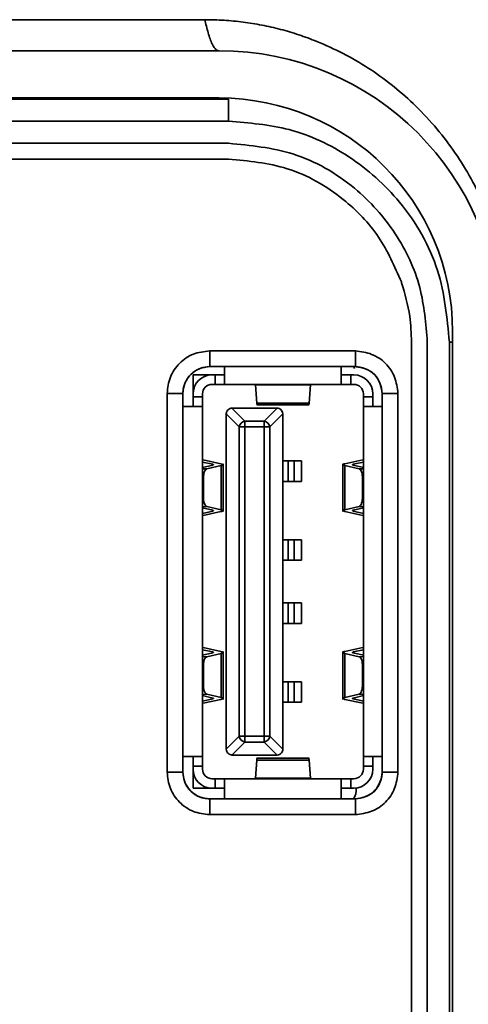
# Model space of a CAD drawing. Header units: millimetres. Extents: x -55 to 650, y 0 to 297.
# Tile 10 of 40: x 97.05 to 98.47, y 145.72 to 148.84. Entities that reach past the tile are written whole.
import ezdxf

# ---------------------------------------------------------------- set-up
doc = ezdxf.new("R2010")
doc.units = ezdxf.units.MM

msp = doc.modelspace()

# ---------------------------------------------------------------- linework, layer by layer
at = {"color": 7, "linetype": 'Continuous', "lineweight": 35}
for p, q in [((93.4821, 148.7406), (97.6821, 148.7406)), ((93.4821, 148.5908), (97.6821, 148.5908)), ((93.512, 148.5871), (97.712, 148.5871)), ((95.612, 148.5171), (97.712, 148.5171)), ((97.712, 148.4471), (96.792, 148.4471)), ((96.792, 148.3971), (97.712, 148.3971)), ((98.2598, 148.0077), (98.2606, 148.0077)), ((98.2606, 148.0077), (98.2606, 148.0052)), ((98.4222, 147.8506), (98.4222, 141.2606)), ((98.292, 147.8171), (98.292, 146.1671)), ((98.342, 146.1671), (98.342, 147.8171)), ((98.412, 147.8171), (98.412, 146.1671)), ((97.652, 147.7891), (98.114, 147.7891)), ((97.652, 147.7891), (97.652, 147.7391)), ((98.114, 147.7391), (98.114, 147.7891)), ((97.5993, 147.713), (97.6593, 147.713)), ((97.5993, 147.653), (97.5993, 147.713)), ((98.114, 147.7391), (97.652, 147.7391)), ((97.6693, 147.713), (97.6593, 147.713)), ((97.6693, 147.683), (97.6693, 147.713)), ((97.6693, 147.713), (97.6993, 147.713)), ((97.6993, 147.683), (97.6993, 147.7391)), ((98.0693, 147.683), (98.0693, 147.7391)), ((98.0693, 147.713), (98.0993, 147.713)), ((98.0993, 147.713), (98.0993, 147.683)), ((98.1093, 147.713), (98.0993, 147.713)), ((98.1115, 147.7331), (98.108, 147.7391)), ((97.6693, 147.683), (97.6593, 147.683)), ((97.6993, 147.683), (97.6693, 147.683)), ((97.6993, 147.683), (98.0693, 147.683)), ((98.0993, 147.683), (98.0693, 147.683)), ((98.1093, 147.683), (98.0993, 147.683)), ((97.517, 146.4541), (97.517, 147.6541)), ((97.517, 147.6541), (97.567, 147.6541)), ((97.567, 147.6541), (97.567, 146.4541)), ((97.5993, 147.653), (97.5993, 147.643)), ((97.6293, 147.653), (97.6293, 147.643)), ((97.9715, 147.6812), (97.7971, 147.6812)), ((97.7971, 147.6812), (97.8016, 147.6239)), ((97.967, 147.6239), (97.9715, 147.6812)), ((98.1393, 147.643), (98.1393, 147.653)), ((98.1693, 147.643), (98.1693, 147.653)), ((98.199, 146.4541), (98.199, 147.6541)), ((98.199, 147.6541), (98.249, 147.6541)), ((98.249, 147.6541), (98.249, 146.4541)), ((97.5993, 147.643), (97.6293, 147.643)), ((97.5993, 147.613), (97.5993, 147.643)), ((97.6293, 147.643), (97.6293, 147.613)), ((97.967, 147.6239), (97.8016, 147.6239)), ((98.1393, 147.643), (98.1693, 147.643)), ((98.1393, 147.613), (98.1393, 147.643)), ((98.1693, 147.643), (98.1693, 147.613)), ((97.6293, 147.613), (97.567, 147.613)), ((97.6293, 146.503), (97.6293, 147.613)), ((97.7455, 147.5486), (97.7044, 147.5898)), ((97.7225, 147.6079), (97.7637, 147.5668)), ((97.7243, 147.608), (97.8643, 147.608)), ((97.8016, 147.618), (97.967, 147.618)), ((97.8249, 147.5668), (97.8661, 147.6079)), ((97.8842, 147.5898), (97.843, 147.5486)), ((98.1393, 147.613), (98.1393, 146.503)), ((98.1393, 147.613), (98.199, 147.613)), ((97.7043, 146.528), (97.7043, 147.588)), ((97.7637, 147.5486), (97.7637, 147.5668)), ((97.7637, 147.5668), (97.8249, 147.5668)), ((97.8249, 147.5486), (97.8249, 147.5668)), ((97.8843, 147.588), (97.8843, 146.528)), ((97.7455, 146.5674), (97.7455, 147.5486)), ((97.7637, 147.5486), (97.7455, 147.5486)), ((97.7637, 147.5486), (97.7637, 146.5674)), ((97.8249, 147.5486), (97.7637, 147.5486)), ((97.8249, 146.5674), (97.8249, 147.5486)), ((97.8249, 147.5486), (97.843, 147.5486)), ((97.843, 147.5486), (97.843, 146.5674)), ((97.6293, 147.4368), (97.6616, 147.4297)), ((97.6876, 147.4316), (97.6313, 147.444)), ((97.8843, 147.4405), (97.9009, 147.4405)), ((97.9009, 147.3755), (97.9009, 147.4405)), ((97.9009, 147.4405), (97.9203, 147.4405)), ((97.9203, 147.3755), (97.9203, 147.4405)), ((97.9203, 147.4405), (97.9429, 147.4405)), ((97.9429, 147.3755), (97.9429, 147.4405)), ((98.1373, 147.444), (98.081, 147.4316)), ((98.107, 147.4297), (98.1393, 147.4368)), ((97.6619, 147.4272), (97.6293, 147.4195)), ((97.6293, 147.4157), (97.643, 147.4148)), ((97.643, 147.4148), (97.6883, 147.4254)), ((97.6883, 147.2856), (97.6883, 147.4254)), ((97.6943, 147.2795), (97.6943, 147.4316)), ((98.0743, 147.4316), (98.0743, 147.2795)), ((98.0803, 147.4254), (98.0803, 147.2856)), ((98.0803, 147.4254), (98.1255, 147.4148)), ((98.1393, 147.4195), (98.1067, 147.4272)), ((98.1255, 147.4148), (98.1393, 147.4157)), ((97.6325, 147.3212), (97.6325, 147.3899)), ((97.8843, 147.3755), (97.9009, 147.3755)), ((97.9009, 147.3755), (97.9203, 147.3755)), ((97.9203, 147.3755), (97.9429, 147.3755)), ((98.1361, 147.3899), (98.1361, 147.3212)), ((97.643, 147.2963), (97.6293, 147.2953)), ((97.6293, 147.2915), (97.6619, 147.2838)), ((97.6616, 147.2814), (97.6293, 147.2742)), ((97.6313, 147.2671), (97.6876, 147.2795)), ((97.6883, 147.2856), (97.643, 147.2963)), ((98.1255, 147.2963), (98.0803, 147.2856)), ((98.081, 147.2795), (98.1373, 147.2671)), ((98.1067, 147.2838), (98.1393, 147.2915)), ((98.1393, 147.2742), (98.107, 147.2814)), ((98.1393, 147.2953), (98.1255, 147.2963)), ((97.8843, 147.1905), (97.9009, 147.1905)), ((97.9009, 147.1255), (97.9009, 147.1905)), ((97.9009, 147.1905), (97.9203, 147.1905)), ((97.9203, 147.1255), (97.9203, 147.1905)), ((97.9203, 147.1905), (97.9429, 147.1905)), ((97.9429, 147.1255), (97.9429, 147.1905)), ((97.8843, 147.1255), (97.9009, 147.1255)), ((97.9009, 147.1255), (97.9203, 147.1255)), ((97.9203, 147.1255), (97.9429, 147.1255)), ((97.8843, 146.9905), (97.9009, 146.9905)), ((97.9009, 146.9255), (97.9009, 146.9905)), ((97.9009, 146.9905), (97.9203, 146.9905)), ((97.9203, 146.9255), (97.9203, 146.9905)), ((97.9203, 146.9905), (97.9429, 146.9905)), ((97.9429, 146.9255), (97.9429, 146.9905)), ((97.8843, 146.9255), (97.9009, 146.9255)), ((97.9009, 146.9255), (97.9203, 146.9255)), ((97.9203, 146.9255), (97.9429, 146.9255)), ((97.6293, 146.8418), (97.6616, 146.8347)), ((97.6876, 146.8366), (97.6313, 146.849)), ((98.1373, 146.849), (98.081, 146.8366)), ((98.107, 146.8347), (98.1393, 146.8418)), ((97.6619, 146.8322), (97.6293, 146.8245)), ((97.6293, 146.8207), (97.643, 146.8198)), ((97.643, 146.8198), (97.6883, 146.8304)), ((97.6883, 146.6906), (97.6883, 146.8304)), ((97.6943, 146.6845), (97.6943, 146.8366)), ((98.0743, 146.8366), (98.0743, 146.6845)), ((98.0803, 146.8304), (98.0803, 146.6906)), ((98.0803, 146.8304), (98.1255, 146.8198)), ((98.1393, 146.8245), (98.1067, 146.8322)), ((98.1255, 146.8198), (98.1393, 146.8207)), ((97.6325, 146.7262), (97.6325, 146.7949)), ((98.1361, 146.7949), (98.1361, 146.7262)), ((97.8843, 146.7405), (97.9009, 146.7405)), ((97.9009, 146.6755), (97.9009, 146.7405)), ((97.9009, 146.7405), (97.9203, 146.7405)), ((97.9203, 146.6755), (97.9203, 146.7405)), ((97.9203, 146.7405), (97.9429, 146.7405)), ((97.9429, 146.6755), (97.9429, 146.7405)), ((97.643, 146.7013), (97.6293, 146.7003)), ((97.6293, 146.6965), (97.6619, 146.6888)), ((97.6616, 146.6864), (97.6293, 146.6792)), ((97.6313, 146.6721), (97.6876, 146.6845)), ((97.6883, 146.6906), (97.643, 146.7013)), ((98.1255, 146.7013), (98.0803, 146.6906)), ((98.081, 146.6845), (98.1373, 146.6721)), ((98.1067, 146.6888), (98.1393, 146.6965)), ((98.1393, 146.6792), (98.107, 146.6864)), ((98.1393, 146.7003), (98.1255, 146.7013)), ((97.8843, 146.6755), (97.9009, 146.6755)), ((97.9009, 146.6755), (97.9203, 146.6755)), ((97.9203, 146.6755), (97.9429, 146.6755)), ((97.7044, 146.5262), (97.7455, 146.5674)), ((97.7455, 146.5674), (97.7637, 146.5674)), ((97.7637, 146.5493), (97.7637, 146.5674)), ((97.7637, 146.5674), (97.8249, 146.5674)), ((97.8249, 146.5493), (97.8249, 146.5674)), ((97.843, 146.5674), (97.8249, 146.5674)), ((97.843, 146.5674), (97.8842, 146.5262)), ((97.7637, 146.5493), (97.7225, 146.5081)), ((97.8249, 146.5493), (97.7637, 146.5493)), ((97.8661, 146.5081), (97.8249, 146.5493)), ((97.6293, 146.503), (97.567, 146.503)), ((97.5993, 146.473), (97.5993, 146.503)), ((97.6293, 146.503), (97.6293, 146.473)), ((97.8643, 146.508), (97.7243, 146.508)), ((97.967, 146.498), (97.8016, 146.498)), ((98.1393, 146.503), (98.199, 146.503)), ((98.1393, 146.473), (98.1393, 146.503)), ((98.1693, 146.503), (98.1693, 146.473)), ((97.6293, 146.473), (97.5993, 146.473)), ((97.5993, 146.473), (97.5993, 146.463)), ((97.6293, 146.473), (97.6293, 146.463)), ((97.8016, 146.4921), (97.7971, 146.4348)), ((97.8016, 146.4921), (97.967, 146.4921)), ((97.9715, 146.4348), (97.967, 146.4921)), ((98.1693, 146.473), (98.1393, 146.473)), ((98.1393, 146.463), (98.1393, 146.473)), ((98.1693, 146.463), (98.1693, 146.473)), ((97.517, 146.4541), (97.567, 146.4541)), ((97.5993, 146.403), (97.5993, 146.463)), ((97.7971, 146.4348), (97.9715, 146.4348)), ((98.199, 146.4541), (98.249, 146.4541)), ((97.6593, 146.403), (97.5993, 146.403)), ((97.6593, 146.433), (97.6693, 146.433)), ((97.6593, 146.403), (97.6693, 146.403)), ((97.6693, 146.403), (97.6693, 146.433)), ((97.6693, 146.433), (97.6993, 146.433)), ((98.0693, 146.433), (97.6993, 146.433)), ((97.6993, 146.433), (97.6993, 146.368)), ((98.0693, 146.433), (98.0693, 146.368)), ((98.0693, 146.433), (98.0993, 146.433)), ((98.0993, 146.403), (98.0693, 146.403)), ((98.0993, 146.433), (98.0993, 146.403)), ((98.0993, 146.433), (98.1093, 146.433)), ((98.0993, 146.403), (98.1093, 146.403)), ((97.652, 146.3691), (98.114, 146.3691)), ((97.652, 146.3191), (97.652, 146.3691)), ((98.114, 146.3691), (98.114, 146.3191)), ((98.114, 146.3191), (97.652, 146.3191)), ((98.292, 145.9171), (98.292, 146.1671)), ((98.342, 145.9171), (98.342, 146.1671)), ((98.412, 145.9171), (98.412, 146.1671)), ((98.342, 143.5171), (98.342, 145.9171))]:
    msp.add_line(p, q, dxfattribs=at)
at = {"color": 8, "linetype": 'Continuous', "lineweight": 35}
for p, q in [((98.412, 147.8171), (98.4222, 147.8171)), ((97.6616, 147.4297), (97.6616, 147.4271)), ((98.107, 147.4271), (98.107, 147.4297)), ((97.6325, 147.3899), (97.6293, 147.3901)), ((98.1393, 147.3901), (98.1361, 147.3899)), ((97.6293, 147.321), (97.6325, 147.3212)), ((98.1361, 147.3212), (98.1393, 147.321)), ((97.6616, 147.2839), (97.6616, 147.2814)), ((98.107, 147.2814), (98.107, 147.2839)), ((97.6616, 146.8347), (97.6616, 146.8321)), ((98.107, 146.8321), (98.107, 146.8347)), ((97.6325, 146.7949), (97.6293, 146.7951)), ((98.1393, 146.7951), (98.1361, 146.7949)), ((97.6293, 146.726), (97.6325, 146.7262)), ((98.1361, 146.7262), (98.1393, 146.726)), ((97.6616, 146.6889), (97.6616, 146.6864)), ((98.107, 146.6864), (98.107, 146.6889))]:
    msp.add_line(p, q, dxfattribs=at)
at = {"color": 7, "linetype": 'Continuous', "lineweight": 35, "flags": 128}
for points in [[(97.6993, 146.403), (97.6987, 146.403), (97.697, 146.403), (97.6942, 146.403), (97.6905, 146.403), (97.686, 146.403), (97.6808, 146.403), (97.6751, 146.403), (97.6693, 146.403)], [(98.292, 145.9171), (98.292, 144.5731), (98.292, 143.5171)], [(98.412, 145.9171), (98.412, 144.5731), (98.412, 143.5171)]]:
    msp.add_lwpolyline(points, dxfattribs=at)
at = {"color": 7, "linetype": 'Continuous', "lineweight": 35}
for centre, radius, start, end in [((97.6821, 147.8506), 0.89, 0, 90), ((97.6821, 147.8506), 0.7401, 0, 90), ((97.6593, 147.653), 0.06, 90, 180), ((98.1093, 147.653), 0.06, 0, 90), ((97.6593, 147.653), 0.03, 90, 180), ((98.1093, 147.653), 0.03, 0, 90), ((97.7681, 147.5442), 0.023, 101.1219, 168.877), ((97.8205, 147.5442), 0.023, 11.1227, 78.8785), ((97.7681, 146.5718), 0.023, 191.1211, 258.8789), ((97.8205, 146.5718), 0.023, 281.1211, 348.8789), ((97.6593, 146.463), 0.06, 180, 270), ((97.6593, 146.463), 0.03, 180, 270), ((98.1093, 146.463), 0.03, 270, 0), ((98.1093, 146.463), 0.06, 270, 0), ((98.0666, 146.3971), 0.05, 325.9544, 7.2676)]:
    msp.add_arc(centre, radius, start, end, dxfattribs=at)
for points, knots in [([(93.5277, 148.8389), (93.8441, 148.8389), (94.1798, 148.8389), (94.871, 148.8389), (95.2266, 148.8389), (95.9377, 148.8389), (96.2932, 148.8389), (96.9844, 148.8389), (97.3201, 148.8389), (97.6365, 148.8389)], [0, 0, 0, 0, 0.25, 0.25, 0.5, 0.5, 0.75, 0.75, 1, 1, 1, 1]), ([(97.6365, 148.8389), (97.6398, 148.8252), (97.6433, 148.8111), (97.6512, 148.784), (97.6556, 148.7715), (97.664, 148.7533), (97.6682, 148.7474), (97.6758, 148.7409), (97.6791, 148.7406), (97.6821, 148.7406)], [0, 0, 0, 0, 0.25, 0.25, 0.5, 0.5, 0.75, 0.75, 1, 1, 1, 1]), ([(97.6365, 148.8389), (97.6467, 148.8388), (97.6672, 148.8386), (97.6977, 148.8371), (97.728, 148.8348), (97.7581, 148.8314), (97.788, 148.8271), (97.8177, 148.8218), (97.8472, 148.8156), (97.8765, 148.8084), (97.9056, 148.8003), (97.9345, 148.7911), (97.9632, 148.7811), (98.0391, 148.7517), (98.1562, 148.6915), (98.2778, 148.5954), (98.3648, 148.5041), (98.4245, 148.4276), (98.476, 148.3461), (98.5131, 148.2723), (98.5391, 148.2095), (98.5569, 148.1594), (98.5719, 148.1088), (98.5841, 148.0578), (98.5935, 148.0062), (98.6003, 147.9542), (98.6045, 147.9017), (98.605, 147.8665), (98.6052, 147.8489)], [0, 0, 0, 0, 0.02046, 0.04088, 0.061278, 0.081669, 0.102068, 0.122493, 0.142958, 0.16348, 0.184075, 0.204757, 0.225543, 0.246447, 0.37178, 0.49476, 0.560284, 0.623576, 0.685235, 0.745907, 0.779128, 0.811657, 0.843623, 0.875164, 0.906424, 0.93755, 0.968692, 1, 1, 1, 1]), ([(97.712, 148.5871), (97.712, 148.5859), (97.712, 148.5833), (97.712, 148.5644), (97.712, 148.5408), (97.712, 148.5248), (97.712, 148.5171)], [0, 0, 0, 0, 0.270261, 0.562428, 0.789735, 1, 1, 1, 1]), ([(97.712, 148.5171), (97.7767, 148.5119), (97.9111, 148.501), (98.1014, 148.4111), (98.2697, 148.2605), (98.3892, 148.0539), (98.4046, 147.8939), (98.412, 147.8171)], [0, 0, 0, 0, 0.176813, 0.367149, 0.563551, 0.790275, 1, 1, 1, 1]), ([(98.342, 147.8171), (98.3373, 147.8753), (98.3275, 147.9963), (98.2466, 148.1676), (98.111, 148.3191), (97.9251, 148.4266), (97.7812, 148.4404), (97.712, 148.4471)], [0, 0, 0, 0, 0.176813, 0.367149, 0.563551, 0.790275, 1, 1, 1, 1]), ([(97.712, 148.3971), (97.775, 148.3911), (97.906, 148.3787), (98.0707, 148.2839), (98.1945, 148.1559), (98.2382, 148.0567), (98.2598, 148.0077)], [0, 0, 0, 0, 0.263311, 0.547903, 0.776678, 1, 1, 1, 1]), ([(98.2606, 148.0052), (98.2709, 147.9699), (98.2887, 147.9084), (98.291, 147.8444), (98.292, 147.8171)], [0, 0, 0, 0, 0.573028, 1, 1, 1, 1]), ([(97.517, 147.6541), (97.5191, 147.6718), (97.5232, 147.7072), (97.5543, 147.7519), (97.599, 147.7829), (97.6343, 147.787), (97.652, 147.7891)], [0, 0, 0, 0, 0.250572, 0.500204, 0.750001, 1, 1, 1, 1]), ([(98.114, 147.7891), (98.1316, 147.7867), (98.1666, 147.782), (98.212, 147.7521), (98.2419, 147.7068), (98.2466, 147.6717), (98.249, 147.6541)], [0, 0, 0, 0, 0.250524, 0.499675, 0.749751, 1, 1, 1, 1]), ([(97.652, 147.7391), (97.6409, 147.7378), (97.6186, 147.7351), (97.5904, 147.7157), (97.571, 147.6874), (97.5683, 147.6652), (97.567, 147.6541)], [0, 0, 0, 0, 0.250064, 0.500118, 0.750061, 1, 1, 1, 1]), ([(97.652, 147.7391), (97.6424, 147.7381), (97.6232, 147.7361), (97.5975, 147.7214), (97.5785, 147.6996), (97.5685, 147.6758), (97.5674, 147.6603), (97.567, 147.6541)], [0, 0, 0, 0, 0.215933, 0.431611, 0.649858, 0.859586, 1, 1, 1, 1]), ([(98.199, 147.6541), (98.1974, 147.6651), (98.1942, 147.6871), (98.1758, 147.716), (98.147, 147.7343), (98.125, 147.7375), (98.114, 147.7391)], [0, 0, 0, 0, 0.250002, 0.500003, 0.75, 1, 1, 1, 1]), ([(98.199, 147.6541), (98.1976, 147.6641), (98.195, 147.6834), (98.1812, 147.7085), (98.159, 147.7276), (98.1354, 147.7374), (98.1191, 147.7387), (98.114, 147.7391)], [0, 0, 0, 0, 0.228382, 0.438062, 0.630469, 0.883367, 1, 1, 1, 1]), ([(97.7968, 147.683), (97.7968, 147.6829), (97.7969, 147.6827), (97.797, 147.6817), (97.7971, 147.6812)], [0, 0, 0, 0, 0.560052, 1, 1, 1, 1]), ([(97.9715, 147.6812), (97.9715, 147.6818), (97.9716, 147.6828), (97.9717, 147.683), (97.9718, 147.683)], [0, 0, 0, 0, 0.559979, 1, 1, 1, 1]), ([(97.8016, 147.6239), (97.8017, 147.622), (97.802, 147.6186), (97.8024, 147.6184), (97.8025, 147.6184)], [0, 0, 0, 0, 0.554892, 1, 1, 1, 1]), ([(97.966, 147.6183), (97.9661, 147.6182), (97.9664, 147.6174), (97.9667, 147.6209), (97.967, 147.6239)], [0, 0, 0, 0, 0.118836, 1, 1, 1, 1]), ([(97.7044, 147.5898), (97.7043, 147.5895), (97.7043, 147.5889), (97.7043, 147.5883), (97.7043, 147.588)], [0, 0, 0, 0, 0.562204, 1, 1, 1, 1]), ([(97.7225, 147.6079), (97.72, 147.6074), (97.7149, 147.6064), (97.709, 147.6016), (97.7054, 147.5957), (97.7047, 147.5918), (97.7044, 147.5898)], [0, 0, 0, 0, 0.273569, 0.561436, 0.786351, 1, 1, 1, 1]), ([(97.7243, 147.608), (97.724, 147.608), (97.7233, 147.608), (97.7228, 147.608), (97.7225, 147.6079)], [0, 0, 0, 0, 0.557581, 1, 1, 1, 1]), ([(97.8661, 147.6079), (97.8657, 147.608), (97.8652, 147.608), (97.8646, 147.608), (97.8643, 147.608)], [0, 0, 0, 0, 0.562157, 1, 1, 1, 1]), ([(97.8842, 147.5898), (97.8837, 147.5923), (97.8827, 147.5974), (97.8778, 147.6033), (97.872, 147.6069), (97.868, 147.6076), (97.8661, 147.6079)], [0, 0, 0, 0, 0.273571, 0.561426, 0.786344, 1, 1, 1, 1]), ([(97.8843, 147.588), (97.8843, 147.5884), (97.8843, 147.589), (97.8842, 147.5895), (97.8842, 147.5898)], [0, 0, 0, 0, 0.55752, 1, 1, 1, 1]), ([(97.6313, 147.444), (97.6307, 147.4441), (97.6295, 147.4444), (97.6294, 147.4448), (97.6293, 147.4449)], [0, 0, 0, 0, 0.559765, 1, 1, 1, 1]), ([(98.1393, 147.4449), (98.1392, 147.4447), (98.139, 147.4444), (98.1378, 147.4441), (98.1373, 147.444)], [0, 0, 0, 0, 0.560287, 1, 1, 1, 1]), ([(97.643, 147.4148), (97.6415, 147.414), (97.6383, 147.4125), (97.6348, 147.4057), (97.6328, 147.3978), (97.6326, 147.3924), (97.6325, 147.3899)], [0, 0, 0, 0, 0.271403, 0.561805, 0.78821, 1, 1, 1, 1]), ([(97.6616, 147.4297), (97.6624, 147.4295), (97.664, 147.429), (97.6647, 147.4281), (97.663, 147.4276), (97.6619, 147.4272)], [0, 0, 0, 0, 0.276573, 0.562525, 1, 1, 1, 1]), ([(97.6883, 147.4254), (97.6902, 147.4259), (97.694, 147.4271), (97.6952, 147.4293), (97.6905, 147.4307), (97.6876, 147.4316)], [0, 0, 0, 0, 0.276616, 0.562577, 1, 1, 1, 1]), ([(98.081, 147.4316), (98.079, 147.431), (98.0749, 147.43), (98.0732, 147.4278), (98.0776, 147.4263), (98.0803, 147.4254)], [0, 0, 0, 0, 0.276577, 0.562518, 1, 1, 1, 1]), ([(98.1067, 147.4272), (98.1059, 147.4274), (98.1044, 147.4279), (98.1039, 147.4287), (98.1058, 147.4293), (98.107, 147.4297)], [0, 0, 0, 0, 0.2766134, 0.5625771, 1, 1, 1, 1]), ([(98.1361, 147.3899), (98.1359, 147.3932), (98.1355, 147.4), (98.1327, 147.4081), (98.1292, 147.4132), (98.1267, 147.4142), (98.1255, 147.4148)], [0, 0, 0, 0, 0.271817, 0.56236, 0.788561, 1, 1, 1, 1]), ([(97.6325, 147.3212), (97.6327, 147.3179), (97.633, 147.311), (97.6358, 147.303), (97.6394, 147.2979), (97.6418, 147.2968), (97.643, 147.2963)], [0, 0, 0, 0, 0.271819, 0.562346, 0.78856, 1, 1, 1, 1]), ([(98.1255, 147.2963), (98.1271, 147.297), (98.1303, 147.2986), (98.1337, 147.3053), (98.1357, 147.3133), (98.136, 147.3186), (98.1361, 147.3212)], [0, 0, 0, 0, 0.271403, 0.561805, 0.78821, 1, 1, 1, 1]), ([(97.6619, 147.2838), (97.6626, 147.2836), (97.6642, 147.2832), (97.6647, 147.2823), (97.6628, 147.2817), (97.6616, 147.2814)], [0, 0, 0, 0, 0.2766134, 0.5625771, 1, 1, 1, 1]), ([(97.6876, 147.2795), (97.6896, 147.28), (97.6936, 147.2811), (97.6954, 147.2833), (97.691, 147.2848), (97.6883, 147.2856)], [0, 0, 0, 0, 0.276577, 0.562518, 1, 1, 1, 1]), ([(98.0803, 147.2856), (98.0784, 147.2851), (98.0746, 147.284), (98.0734, 147.2818), (98.0781, 147.2803), (98.081, 147.2795)], [0, 0, 0, 0, 0.276617, 0.562575, 1, 1, 1, 1]), ([(98.107, 147.2814), (98.1062, 147.2816), (98.1045, 147.282), (98.1038, 147.2829), (98.1056, 147.2835), (98.1067, 147.2838)], [0, 0, 0, 0, 0.276571, 0.562522, 1, 1, 1, 1]), ([(97.6293, 147.2661), (97.6294, 147.2663), (97.6296, 147.2666), (97.6308, 147.2669), (97.6313, 147.2671)], [0, 0, 0, 0, 0.560287, 1, 1, 1, 1]), ([(98.1373, 147.2671), (98.1379, 147.2669), (98.1391, 147.2666), (98.1392, 147.2663), (98.1393, 147.2661)], [0, 0, 0, 0, 0.559776, 1, 1, 1, 1]), ([(97.6313, 146.849), (97.6307, 146.8491), (97.6295, 146.8494), (97.6294, 146.8498), (97.6293, 146.8499)], [0, 0, 0, 0, 0.559773, 1, 1, 1, 1]), ([(98.1393, 146.8499), (98.1392, 146.8497), (98.139, 146.8494), (98.1378, 146.8491), (98.1373, 146.849)], [0, 0, 0, 0, 0.56029, 1, 1, 1, 1]), ([(97.643, 146.8198), (97.6415, 146.819), (97.6383, 146.8175), (97.6348, 146.8107), (97.6328, 146.8028), (97.6326, 146.7974), (97.6325, 146.7949)], [0, 0, 0, 0, 0.271401, 0.561808, 0.788211, 1, 1, 1, 1]), ([(97.6616, 146.8347), (97.6624, 146.8345), (97.664, 146.834), (97.6647, 146.8331), (97.663, 146.8326), (97.6619, 146.8322)], [0, 0, 0, 0, 0.2765763, 0.5625257, 1, 1, 1, 1]), ([(97.6883, 146.8304), (97.6902, 146.8309), (97.694, 146.8321), (97.6952, 146.8343), (97.6905, 146.8357), (97.6876, 146.8366)], [0, 0, 0, 0, 0.276616, 0.562576, 1, 1, 1, 1]), ([(98.081, 146.8366), (98.079, 146.836), (98.0749, 146.835), (98.0732, 146.8328), (98.0776, 146.8313), (98.0803, 146.8304)], [0, 0, 0, 0, 0.276576, 0.562517, 1, 1, 1, 1]), ([(98.1067, 146.8322), (98.1059, 146.8324), (98.1044, 146.8329), (98.1039, 146.8337), (98.1058, 146.8343), (98.107, 146.8347)], [0, 0, 0, 0, 0.27661, 0.562575, 1, 1, 1, 1]), ([(98.1361, 146.7949), (98.1359, 146.7982), (98.1355, 146.805), (98.1327, 146.8131), (98.1292, 146.8182), (98.1267, 146.8192), (98.1255, 146.8198)], [0, 0, 0, 0, 0.271827, 0.562353, 0.788561, 1, 1, 1, 1]), ([(97.6325, 146.7262), (97.6327, 146.7229), (97.633, 146.716), (97.6358, 146.708), (97.6394, 146.7029), (97.6418, 146.7018), (97.643, 146.7013)], [0, 0, 0, 0, 0.271826, 0.562359, 0.788557, 1, 1, 1, 1]), ([(98.1255, 146.7013), (98.1271, 146.702), (98.1303, 146.7036), (98.1337, 146.7103), (98.1357, 146.7183), (98.136, 146.7236), (98.1361, 146.7262)], [0, 0, 0, 0, 0.2713963, 0.5618025, 0.788213, 1, 1, 1, 1]), ([(97.6619, 146.6888), (97.6626, 146.6886), (97.6642, 146.6882), (97.6647, 146.6873), (97.6628, 146.6867), (97.6616, 146.6864)], [0, 0, 0, 0, 0.276613, 0.562578, 1, 1, 1, 1]), ([(97.6876, 146.6845), (97.6896, 146.685), (97.6936, 146.6861), (97.6954, 146.6883), (97.691, 146.6898), (97.6883, 146.6906)], [0, 0, 0, 0, 0.276577, 0.562518, 1, 1, 1, 1]), ([(98.0803, 146.6906), (98.0784, 146.6901), (98.0746, 146.689), (98.0734, 146.6868), (98.0781, 146.6853), (98.081, 146.6845)], [0, 0, 0, 0, 0.276617, 0.562577, 1, 1, 1, 1]), ([(98.107, 146.6864), (98.1062, 146.6866), (98.1045, 146.687), (98.1038, 146.6879), (98.1056, 146.6885), (98.1067, 146.6888)], [0, 0, 0, 0, 0.2765747, 0.562527, 1, 1, 1, 1]), ([(97.6293, 146.6711), (97.6294, 146.6713), (97.6296, 146.6716), (97.6308, 146.6719), (97.6313, 146.6721)], [0, 0, 0, 0, 0.560289, 1, 1, 1, 1]), ([(98.1373, 146.6721), (98.1379, 146.6719), (98.1391, 146.6716), (98.1392, 146.6713), (98.1393, 146.6711)], [0, 0, 0, 0, 0.559782, 1, 1, 1, 1]), ([(97.7043, 146.528), (97.7043, 146.5277), (97.7043, 146.5271), (97.7043, 146.5265), (97.7044, 146.5262)], [0, 0, 0, 0, 0.557519, 1, 1, 1, 1]), ([(97.8842, 146.5262), (97.8842, 146.5266), (97.8843, 146.5272), (97.8843, 146.5278), (97.8843, 146.528)], [0, 0, 0, 0, 0.562206, 1, 1, 1, 1]), ([(97.7044, 146.5262), (97.7049, 146.5237), (97.7059, 146.5186), (97.7107, 146.5128), (97.7166, 146.5091), (97.7206, 146.5084), (97.7225, 146.5081)], [0, 0, 0, 0, 0.273575, 0.561434, 0.786342, 1, 1, 1, 1]), ([(97.7225, 146.5081), (97.7228, 146.5081), (97.7234, 146.508), (97.724, 146.508), (97.7243, 146.508)], [0, 0, 0, 0, 0.562099, 1, 1, 1, 1]), ([(97.8025, 146.4977), (97.8025, 146.4978), (97.8022, 146.4986), (97.8018, 146.4952), (97.8016, 146.4921)], [0, 0, 0, 0, 0.118836, 1, 1, 1, 1]), ([(97.8643, 146.508), (97.8646, 146.508), (97.8652, 146.508), (97.8658, 146.5081), (97.8661, 146.5081)], [0, 0, 0, 0, 0.5576263, 1, 1, 1, 1]), ([(97.8661, 146.5081), (97.8686, 146.5086), (97.8737, 146.5096), (97.8795, 146.5145), (97.8832, 146.5203), (97.8839, 146.5243), (97.8842, 146.5262)], [0, 0, 0, 0, 0.273566, 0.561433, 0.786338, 1, 1, 1, 1]), ([(97.967, 146.4921), (97.9668, 146.494), (97.9665, 146.4975), (97.9662, 146.4976), (97.966, 146.4977)], [0, 0, 0, 0, 0.554894, 1, 1, 1, 1]), ([(97.652, 146.3191), (97.6343, 146.3212), (97.5989, 146.3253), (97.5542, 146.3564), (97.5232, 146.4011), (97.5191, 146.4364), (97.517, 146.4541)], [0, 0, 0, 0, 0.250572, 0.500203, 0.750002, 1, 1, 1, 1]), ([(97.567, 146.4541), (97.5683, 146.443), (97.571, 146.4207), (97.5904, 146.3925), (97.6186, 146.3731), (97.6409, 146.3704), (97.652, 146.3691)], [0, 0, 0, 0, 0.250063, 0.500118, 0.750063, 1, 1, 1, 1]), ([(97.567, 146.4541), (97.568, 146.4445), (97.57, 146.4253), (97.5847, 146.3996), (97.6064, 146.3806), (97.6302, 146.3706), (97.6458, 146.3695), (97.652, 146.3691)], [0, 0, 0, 0, 0.215934, 0.431608, 0.649859, 0.859588, 1, 1, 1, 1]), ([(97.7971, 146.4348), (97.797, 146.4342), (97.7969, 146.4332), (97.7968, 146.4331), (97.7968, 146.433)], [0, 0, 0, 0, 0.559978, 1, 1, 1, 1]), ([(97.9718, 146.433), (97.9717, 146.4331), (97.9716, 146.4333), (97.9715, 146.4343), (97.9715, 146.4348)], [0, 0, 0, 0, 0.560065, 1, 1, 1, 1]), ([(98.249, 146.4541), (98.2466, 146.4365), (98.2419, 146.4015), (98.212, 146.3561), (98.1667, 146.3261), (98.1315, 146.3214), (98.114, 146.3191)], [0, 0, 0, 0, 0.250523, 0.499676, 0.749752, 1, 1, 1, 1]), ([(98.114, 146.3691), (98.125, 146.3707), (98.147, 146.3739), (98.1758, 146.3922), (98.1942, 146.4211), (98.1974, 146.4431), (98.199, 146.4541)], [0, 0, 0, 0, 0.250001, 0.500001, 0.749999, 1, 1, 1, 1]), ([(98.114, 146.3691), (98.124, 146.3705), (98.1433, 146.3731), (98.1684, 146.3869), (98.1875, 146.4091), (98.1973, 146.4327), (98.1986, 146.449), (98.199, 146.4541)], [0, 0, 0, 0, 0.228379, 0.438063, 0.630469, 0.883369, 1, 1, 1, 1])]:
    msp.add_open_spline(points, degree=3, knots=knots, dxfattribs=at)

doc.saveas('drawing.dxf')
